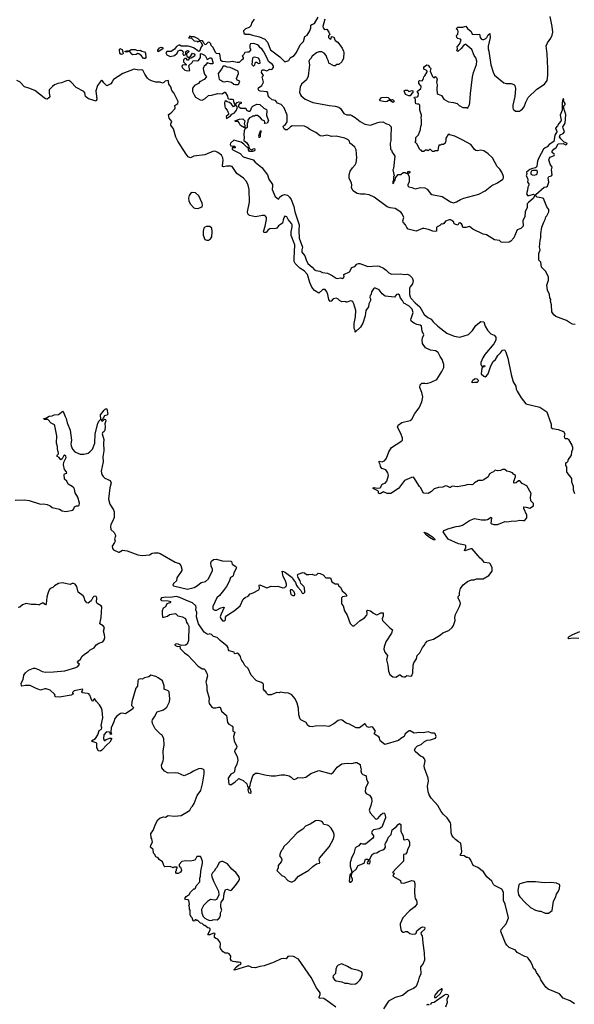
# Model space of a CAD drawing. Extents: x 2239831 to 2395310, y 665973 to 772585.
# Tile 121 of 144: x 2312835 to 2320531, y 735387 to 749050. Entities that reach past the tile are written whole.
import ezdxf

# ---------------------------------------------------------------- set-up
doc = ezdxf.new("R2010")
doc.units = 0

msp = doc.modelspace()

# ---------------------------------------------------------------- linework, layer by layer
at = {"layer": '0CON20XD'}
for points in [[(2316088, 749055), (2316055, 749012), (2316044, 748965), (2316020, 748940), (2315968, 748925), (2315940, 748895), (2315943, 748865), (2315965, 748851), (2316025, 748851), (2316065, 748834), (2316163, 748813), (2316238, 748778), (2316276, 748736), (2316315, 748634), (2316443, 748533), (2316513, 748465), (2316568, 748482), (2316590, 748520), (2316645, 748552), (2316678, 748595), (2316725, 748703), (2316773, 748747), (2316794, 748816), (2316823, 748835), (2316861, 748895), (2316876, 748935), (2316877, 748975), (2316888, 748985), (2316925, 748998), (2316977, 749083)], [(2317069, 749055), (2317043, 748957), (2317045, 748935), (2317065, 748914), (2317095, 748920), (2317127, 748877), (2317138, 748845), (2317120, 748825), (2317120, 748805), (2317145, 748780), (2317157, 748783), (2317163, 748817), (2317195, 748808), (2317211, 748761), (2317249, 748739), (2317310, 748655), (2317330, 748615), (2317332, 748595), (2317327, 748515), (2317304, 748466), (2317265, 748430), (2317234, 748426), (2317212, 748408), (2317195, 748408), (2317123, 748447), (2317120, 748475), (2317101, 748511), (2317090, 748555), (2317062, 748585), (2317028, 748605), (2316985, 748602), (2316955, 748590), (2316894, 748546), (2316877, 748513), (2316855, 748495), (2316847, 748475), (2316856, 748425), (2316854, 748385), (2316836, 748265), (2316815, 748217), (2316746, 748155), (2316726, 748114), (2316718, 748045), (2316726, 748016), (2316741, 747995), (2316795, 747949), (2316905, 747901), (2317135, 747859), (2317215, 747851), (2317265, 747837), (2317288, 747818), (2317335, 747748), (2317375, 747728), (2317425, 747728), (2317442, 747722), (2317490, 747695), (2317560, 747635), (2317625, 747602), (2317705, 747588), (2317805, 747622), (2317825, 747630), (2317872, 747632), (2317923, 747603), (2317957, 747597), (2317990, 747565), (2317983, 747425), (2317987, 747375), (2317977, 747335), (2317980, 747255), (2317997, 747237), (2318000, 747215), (2318029, 747179), (2318041, 747155), (2318023, 746987), (2318014, 746965), (2318030, 746885), (2318024, 746874), (2318022, 746818), (2318014, 746805), (2318015, 746770), (2318028, 746785), (2318032, 746808), (2318047, 746823), (2318050, 746855), (2318085, 746900), (2318125, 746900), (2318155, 746930), (2318185, 746930), (2318195, 746920), (2318220, 746920), (2318220, 746945), (2318245, 746950), (2318250, 746935), (2318238, 746922), (2318220, 746920), (2318220, 746905), (2318240, 746875), (2318240, 746795), (2318220, 746765), (2318220, 746745), (2318235, 746730), (2318275, 746722), (2318325, 746704), (2318399, 746721), (2318455, 746719), (2318490, 746700), (2318535, 746639), (2318553, 746625), (2318696, 746596), (2318814, 746524), (2318855, 746509), (2318895, 746521), (2318953, 746557), (2318998, 746575), (2319205, 746630), (2319295, 746677), (2319385, 746747), (2319466, 746784), (2319538, 746835), (2319548, 746855), (2319547, 746873), (2319529, 746925), (2319499, 746975), (2319463, 747013), (2319395, 747134), (2319335, 747190), (2319278, 747228), (2319235, 747239), (2319185, 747232), (2319165, 747236), (2319147, 747247), (2319115, 747297), (2319095, 747316), (2318975, 747383), (2318872, 747432), (2318805, 747450), (2318795, 747460), (2318782, 747458), (2318770, 747445), (2318768, 747432), (2318750, 747405), (2318750, 747365), (2318743, 747357), (2318740, 747335), (2318715, 747320), (2318685, 747320), (2318675, 747310), (2318652, 747308), (2318640, 747265), (2318638, 747232), (2318595, 747230), (2318585, 747220), (2318565, 747220), (2318535, 747250), (2318522, 747248), (2318505, 747230), (2318495, 747240), (2318465, 747240), (2318445, 747220), (2318422, 747222), (2318405, 747240), (2318395, 747240), (2318382, 747252), (2318350, 747325), (2318320, 747355), (2318330, 747365), (2318330, 747415), (2318368, 747452), (2318398, 747525), (2318400, 747575), (2318410, 747585), (2318412, 747665), (2318408, 747685), (2318410, 747725), (2318388, 747795), (2318388, 747865), (2318375, 747878), (2318354, 747876), (2318334, 747884), (2318327, 747905), (2318328, 747945), (2318308, 747965), (2318313, 747977), (2318352, 747978), (2318365, 747990), (2318370, 748025), (2318350, 748055), (2318400, 748095), (2318407, 748113), (2318407, 748127), (2318372, 748165), (2318372, 748195), (2318385, 748208), (2318418, 748202), (2318432, 748218), (2318443, 748257), (2318458, 748272), (2318488, 748325), (2318488, 748338), (2318475, 748350), (2318443, 748363), (2318442, 748385), (2318451, 748399), (2318485, 748422), (2318505, 748420), (2318521, 748391), (2318542, 748375), (2318530, 748335), (2318563, 748263), (2318575, 748250), (2318595, 748250), (2318605, 748260), (2318618, 748248), (2318628, 748215), (2318620, 748185), (2318628, 748145), (2318622, 748085), (2318628, 748028), (2318640, 748015), (2318686, 747996), (2318720, 747945), (2318785, 747912), (2318853, 747903), (2318905, 747888), (2318935, 747860), (2318983, 747833), (2319035, 747830), (2319045, 747820), (2319058, 747832), (2319062, 747848), (2319070, 747855), (2319082, 747898), (2319090, 748025), (2319120, 748255), (2319133, 748315), (2319175, 748430), (2319180, 748475), (2319165, 748520), (2319143, 748553), (2319107, 748637), (2319026, 748706), (2319015, 748707), (2318995, 748694), (2318961, 748649), (2318915, 748610), (2318902, 748622), (2318910, 748645), (2318906, 748675), (2318940, 748710), (2318960, 748765), (2318951, 748781), (2318915, 748788), (2318902, 748805), (2318898, 748832), (2318915, 748850), (2318919, 748885), (2318914, 748904), (2318892, 748925), (2318915, 748948), (2318985, 748948), (2319025, 748960), (2319048, 748928), (2319098, 748885), (2319115, 748850), (2319185, 748843), (2319215, 748850), (2319223, 748803), (2319245, 748780), (2319257, 748777), (2319276, 748776), (2319305, 748787), (2319318, 748802), (2319335, 748842), (2319358, 748858), (2319364, 748805), (2319337, 748683), (2319337, 748645), (2319344, 748614)], [(2319344, 748614), (2319374, 748425), (2319404, 748324), (2319425, 748282), (2319554, 748174), (2319585, 748163), (2319655, 748164), (2319691, 748151), (2319706, 748136), (2319716, 748095), (2319712, 748035), (2319706, 747985), (2319678, 747865), (2319678, 747828), (2319685, 747810), (2319715, 747780), (2319775, 747780), (2319793, 747797), (2319805, 747800), (2319835, 747840), (2319858, 747905), (2319891, 747969), (2320012, 748085), (2320116, 748154), (2320154, 748205), (2320164, 748275), (2320164, 748375), (2320156, 748576), (2320143, 748685), (2320160, 748730), (2320207, 748793), (2320226, 748834), (2320233, 748875), (2320226, 748955), (2320194, 749095)], [(2320545, 744820), (2320505, 744824), (2320465, 744846), (2320424, 744874), (2320275, 744930), (2320247, 744955), (2320218, 744995), (2320214, 745095), (2320202, 745142), (2320204, 745165), (2320192, 745192), (2320186, 745236), (2320160, 745295), (2320150, 745365), (2320172, 745435), (2320173, 745483), (2320130, 745560), (2320077, 745615), (2320069, 745685), (2320040, 745715), (2320040, 745805), (2320057, 745855), (2320046, 745895), (2320056, 745986), (2320068, 746028), (2320068, 746078), (2320080, 746170), (2320108, 746242), (2320129, 746275), (2320136, 746314), (2320151, 746329), (2320180, 746385), (2320180, 746415), (2320152, 746455), (2320105, 746570), (2320095, 746572), (2320015, 746589), (2319999, 746605), (2319999, 746625), (2320115, 746724), (2320145, 746732), (2320158, 746742), (2320178, 746795), (2320167, 746855), (2320178, 746872), (2320216, 746884), (2320224, 746895), (2320217, 746965), (2320223, 747005), (2320197, 747045), (2320179, 747105), (2320185, 747130), (2320195, 747142), (2320250, 747165), (2320257, 747173), (2320252, 747185), (2320225, 747208), (2320224, 747225), (2320245, 747251), (2320280, 747275), (2320305, 747326), (2320375, 747331), (2320415, 747314), (2320432, 747325), (2320427, 747335), (2320392, 747352), (2320343, 747395), (2320327, 747425), (2320335, 747451), (2320377, 747473), (2320397, 747495), (2320376, 747545), (2320374, 747565), (2320403, 747615), (2320414, 747735), (2320386, 747816), (2320386, 747854), (2320406, 747874), (2320406, 747885), (2320382, 747925), (2320385, 747948), (2320375, 747950), (2320370, 747945), (2320361, 747895), (2320362, 747795), (2320337, 747725), (2320349, 747655), (2320345, 747642), (2320315, 747610), (2320299, 747575), (2320272, 747545), (2320272, 747535), (2320286, 747515), (2320287, 747495), (2320263, 747447), (2320245, 747360), (2320184, 747316), (2320156, 747284), (2320125, 747274), (2320102, 747255), (2320038, 747135), (2320020, 747085), (2320013, 747017), (2320005, 747003), (2319995, 746994), (2319950, 746985), (2319915, 746970), (2319870, 746935), (2319872, 746915), (2319863, 746885), (2319881, 746851), (2319888, 746825), (2319884, 746795), (2319900, 746770), (2319901, 746755), (2319886, 746725), (2319882, 746685), (2319867, 746635), (2319882, 746612), (2319905, 746612), (2319965, 746627), (2319979, 746615), (2319980, 746605), (2319963, 746575), (2319894, 746515), (2319879, 746495), (2319877, 746445), (2319851, 746385), (2319847, 746315), (2319819, 746265), (2319823, 746185), (2319789, 746151), (2319740, 746135), (2319693, 746025), (2319650, 745975), (2319625, 745961), (2319535, 745958), (2319514, 745964), (2319494, 745984), (2319425, 745996), (2319315, 746064), (2319268, 746075), (2319122, 746142), (2319075, 746180), (2319026, 746164), (2318990, 746165), (2318980, 746175), (2318980, 746195), (2318968, 746215), (2318945, 746232), (2318930, 746225), (2318915, 746200), (2318875, 746212), (2318860, 746225), (2318858, 746238), (2318830, 746265), (2318815, 746271), (2318795, 746272), (2318743, 746255), (2318719, 746221), (2318707, 746213), (2318690, 746215), (2318665, 746193), (2318627, 746175), (2318619, 746165), (2318617, 746115), (2318601, 746109), (2318566, 746114), (2318507, 746137), (2318445, 746152), (2318425, 746151), (2318335, 746116), (2318225, 746145), (2318205, 746165), (2318189, 746205), (2318155, 746238), (2318152, 746258), (2318167, 746305), (2318143, 746355), (2318125, 746378), (2318045, 746428), (2317978, 746438), (2317935, 746455), (2317755, 746585), (2317685, 746620), (2317625, 746631), (2317565, 746630), (2317520, 746640), (2317479, 746659), (2317463, 746673), (2317441, 746715), (2317444, 746756), (2317441, 746785), (2317407, 746845), (2317407, 746895), (2317423, 746947), (2317454, 746996), (2317489, 747035), (2317504, 747065), (2317512, 747135), (2317503, 747245), (2317485, 747279), (2317450, 747315), (2317418, 747335), (2317410, 747365), (2317392, 747385), (2317348, 747408), (2317225, 747435), (2317165, 747430), (2317095, 747446), (2317035, 747436), (2317005, 747440), (2316944, 747484), (2316859, 747525), (2316825, 747555), (2316785, 747572), (2316615, 747576), (2316592, 747565), (2316547, 747523), (2316525, 747521), (2316505, 747535), (2316493, 747565), (2316497, 747575), (2316525, 747595), (2316546, 747634), (2316547, 747725), (2316504, 747825), (2316462, 747872), (2316412, 747892), (2316385, 747929), (2316339, 747939), (2316296, 747976), (2316284, 747995), (2316277, 748035), (2316267, 748047), (2316170, 748060), (2316155, 748069), (2316144, 748085), (2316150, 748105), (2316197, 748135), (2316216, 748184), (2316198, 748255), (2316220, 748275), (2316190, 748315), (2316193, 748345), (2316205, 748353), (2316224, 748354), (2316265, 748342), (2316305, 748362), (2316335, 748360), (2316357, 748385), (2316356, 748405), (2316345, 748428), (2316288, 748468), (2316275, 748506), (2316224, 748605), (2316194, 748644), (2316171, 748661), (2316154, 748685), (2316135, 748700), (2316085, 748718), (2316040, 748715), (2316028, 748695), (2316030, 748655), (2316040, 748645), (2316040, 748625), (2316015, 748600), (2315995, 748598), (2315957, 748593), (2315943, 748567), (2315920, 748545), (2315937, 748527), (2315935, 748500), (2315915, 748490), (2315882, 748458), (2315855, 748458), (2315785, 748472), (2315735, 748459), (2315645, 748468), (2315628, 748485), (2315610, 748575), (2315602, 748582), (2315585, 748578), (2315565, 748583), (2315554, 748594), (2315520, 748665), (2315491, 748691), (2315487, 748717), (2315470, 748735), (2315452, 748738), (2315416, 748704), (2315405, 748700), (2315387, 748737), (2315370, 748755), (2315335, 748760), (2315310, 748785), (2315255, 748810), (2315215, 748810), (2315208, 748818), (2315195, 748820), (2315180, 748805), (2315183, 748793), (2315215, 748800), (2315255, 748758), (2315295, 748750), (2315305, 748740), (2315315, 748750), (2315335, 748750), (2315348, 748738), (2315372, 748695), (2315352, 748675), (2315330, 748615), (2315325, 748610), (2315305, 748618), (2315255, 748657), (2315225, 748670), (2315172, 748682), (2315075, 748683), (2315055, 748698), (2315045, 748697), (2315013, 748677), (2314985, 748643), (2314935, 748610), (2314875, 748608), (2314865, 748590), (2314875, 748563), (2314925, 748537), (2314982, 748555), (2315018, 748585), (2315034, 748616), (2315055, 748626), (2315080, 748625), (2315098, 748615), (2315102, 748605), (2315097, 748575), (2315108, 748558), (2315115, 748557), (2315142, 748568), (2315142, 748585), (2315134, 748606), (2315165, 748623), (2315179, 748619), (2315182, 748605), (2315150, 748575), (2315148, 748565), (2315154, 748544), (2315171, 748531), (2315185, 748528), (2315205, 748538), (2315234, 748586), (2315255, 748578), (2315263, 748563), (2315260, 748545), (2315216, 748514), (2315185, 748510), (2315175, 748490), (2315165, 748490), (2315145, 748512), (2315125, 748512), (2315106, 748494), (2315107, 748465), (2315150, 748425), (2315142, 748418), (2315115, 748423), (2315095, 748418), (2315086, 748404), (2315090, 748385), (2315125, 748351), (2315165, 748339), (2315198, 748345), (2315182, 748415), (2315226, 748454), (2315240, 748485), (2315305, 748478), (2315318, 748482), (2315346, 748524), (2315343, 748577), (2315355, 748580), (2315400, 748560), (2315413, 748545), (2315435, 748498), (2315478, 748522), (2315495, 748520), (2315520, 748445), (2315512, 748438), (2315485, 748436), (2315435, 748450), (2315415, 748420), (2315394, 748406), (2315388, 748395), (2315382, 748375), (2315387, 748345)], [(2314245, 748568), (2314225, 748580), (2314220, 748635), (2314225, 748648), (2314257, 748637), (2314272, 748585), (2314265, 748570), (2314245, 748568)], [(2314555, 748510), (2314525, 748550), (2314490, 748575), (2314475, 748580), (2314453, 748567), (2314404, 748564), (2314390, 748570), (2314365, 748610), (2314315, 748600), (2314300, 748605), (2314300, 748615), (2314315, 748620), (2314352, 748618), (2314384, 748636), (2314435, 748637), (2314464, 748624), (2314505, 748626), (2314531, 748611), (2314566, 748606), (2314579, 748585), (2314584, 748526), (2314575, 748513), (2314555, 748510)], [(2314755, 748602), (2314751, 748625), (2314775, 748659), (2314800, 748670), (2314822, 748665), (2314828, 748655), (2314822, 748645), (2314755, 748602)], [(2316085, 748410), (2316098, 748425), (2316105, 748460), (2316125, 748460), (2316140, 748445), (2316155, 748440), (2316170, 748445), (2316166, 748486), (2316150, 748515), (2316095, 748532), (2316075, 748527), (2316067, 748515), (2316058, 748428), (2316075, 748410), (2316085, 748410)], [(2318925, 741777), (2318782, 741842), (2318712, 741945), (2318725, 741962), (2318776, 741986), (2318894, 742016), (2318935, 742020), (2318978, 742035), (2319075, 742100), (2319145, 742126), (2319245, 742109), (2319305, 742108), (2319325, 742114), (2319376, 742146), (2319383, 742135), (2319374, 742065), (2319385, 742052), (2319415, 742043), (2319465, 742047), (2319525, 742067), (2319565, 742088), (2319595, 742080), (2319655, 742093), (2319735, 742096), (2319776, 742106), (2319815, 742099), (2319835, 742101), (2319850, 742110), (2319871, 742139), (2319874, 742175), (2319830, 742265), (2319832, 742288), (2319865, 742286), (2319915, 742272), (2319966, 742305), (2319967, 742335), (2319930, 742375), (2319923, 742425), (2319933, 742475), (2319873, 742583), (2319810, 742615), (2319775, 742652), (2319755, 742652), (2319725, 742624), (2319695, 742618), (2319690, 742625), (2319692, 742645), (2319717, 742705), (2319715, 742726), (2319687, 742745), (2319675, 742762), (2319637, 742777), (2319593, 742783), (2319565, 742810), (2319535, 742810), (2319505, 742792), (2319465, 742790), (2319433, 742797), (2319410, 742775), (2319385, 742767), (2319354, 742746), (2319335, 742708), (2319275, 742663), (2319254, 742656), (2319204, 742656), (2319148, 742625), (2319125, 742600), (2319110, 742595), (2319055, 742600), (2319013, 742587), (2318905, 742569), (2318842, 742578), (2318827, 742573), (2318815, 742558), (2318805, 742557), (2318765, 742577), (2318745, 742580), (2318705, 742563), (2318645, 742558), (2318588, 742542), (2318550, 742505), (2318503, 742473), (2318445, 742478), (2318432, 742485), (2318400, 742555), (2318385, 742570), (2318306, 742696), (2318295, 742700), (2318270, 742695), (2318175, 742656), (2318093, 742545), (2317985, 742476), (2317935, 742476), (2317885, 742497), (2317835, 742472), (2317825, 742473), (2317815, 742480), (2317812, 742505), (2317805, 742512), (2317739, 742545), (2317740, 742555), (2317755, 742559), (2317795, 742550), (2317835, 742556), (2317845, 742563), (2317862, 742598), (2317875, 742610), (2317905, 742617), (2317930, 742645), (2317953, 742725), (2317945, 742762), (2317915, 742803), (2317861, 742821), (2317842, 742852), (2317839, 742879), (2317820, 742915), (2317825, 742922), (2317865, 742914), (2317901, 742935), (2317927, 742965), (2317958, 743052), (2317996, 743115), (2318125, 743196), (2318145, 743215), (2318149, 743245), (2318126, 743306), (2318080, 743395), (2318086, 743424), (2318140, 743460), (2318255, 743488), (2318275, 743508), (2318319, 743585), (2318377, 743663), (2318415, 743748), (2318427, 743817), (2318416, 743875), (2318388, 743948), (2318390, 743985), (2318414, 744006), (2318455, 744008), (2318485, 744001), (2318545, 744018), (2318625, 744058), (2318695, 744168), (2318720, 744225), (2318721, 744265), (2318698, 744335), (2318668, 744375), (2318640, 744430), (2318605, 744455), (2318535, 744464), (2318465, 744496), (2318423, 744555), (2318418, 744608), (2318424, 744635), (2318444, 744675), (2318420, 744730), (2318409, 744795), (2318390, 744810), (2318345, 744820), (2318307, 744837), (2318273, 744863), (2318264, 744885), (2318266, 744905), (2318295, 744985), (2318282, 745032), (2318235, 745078), (2318165, 745115), (2318145, 745155), (2318121, 745185), (2318105, 745228), (2318085, 745243), (2318065, 745238), (2318035, 745201), (2317905, 745212), (2317867, 745245), (2317825, 745299), (2317773, 745323), (2317755, 745323), (2317745, 745317), (2317718, 745275), (2317710, 745235), (2317699, 745221), (2317696, 745195), (2317704, 745175), (2317702, 745155), (2317682, 745105), (2317677, 745065), (2317640, 745015), (2317629, 744941), (2317595, 744840), (2317565, 744784), (2317492, 744712), (2317490, 744735), (2317477, 744767), (2317478, 744835), (2317496, 744925), (2317500, 745015), (2317474, 745105), (2317458, 745135), (2317445, 745146), (2317425, 745150), (2317375, 745130), (2317365, 745130), (2317355, 745140), (2317305, 745134), (2317273, 745153), (2317250, 745175), (2317225, 745184), (2317185, 745177), (2317155, 745142), (2317145, 745139), (2317125, 745166), (2317112, 745235), (2317098, 745275), (2317075, 745304), (2317043, 745307), (2316985, 745256), (2316925, 745292), (2316890, 745340), (2316860, 745405), (2316828, 745515), (2316783, 745563), (2316724, 745604), (2316657, 745665), (2316645, 745695), (2316646, 745736), (2316652, 745925), (2316602, 746055), (2316603, 746105), (2316617, 746175), (2316615, 746205), (2316605, 746224), (2316560, 746275), (2316540, 746315), (2316515, 746323), (2316498, 746292), (2316482, 746228), (2316425, 746188), (2316405, 746159), (2316388, 746152), (2316305, 746148), (2316285, 746136), (2316255, 746099), (2316227, 746097), (2316219, 746105), (2316221, 746125), (2316243, 746185), (2316258, 746275), (2316258, 746305), (2316247, 746325), (2316235, 746331), (2316205, 746332), (2316105, 746316), (2316025, 746334), (2315999, 746355), (2315996, 746386), (2316024, 746516), (2316017, 746693), (2316004, 746755), (2315983, 746803), (2315942, 746852), (2315848, 746915), (2315785, 747011), (2315767, 747017), (2315705, 747019), (2315665, 747008), (2315650, 747015), (2315647, 747027), (2315659, 747095), (2315655, 747135), (2315635, 747171), (2315585, 747207), (2315555, 747221), (2315525, 747224), (2315405, 747175), (2315253, 747155), (2315205, 747134), (2315175, 747146), (2315143, 747185), (2315030, 747365), (2315002, 747422), (2314967, 747537), (2314955, 747556), (2314932, 747585), (2314931, 747605), (2314946, 747635), (2314911, 747685), (2314902, 747735), (2314935, 747757), (2314988, 747812), (2314994, 747826), (2314990, 747860), (2315030, 747885), (2315033, 747915), (2314976, 748035), (2314945, 748069), (2314930, 748120), (2314904, 748155), (2314902, 748195), (2314895, 748204), (2314855, 748199), (2314833, 748177), (2314815, 748171), (2314785, 748181), (2314725, 748184), (2314665, 748200), (2314629, 748219), (2314610, 748240), (2314573, 748293), (2314545, 748350), (2314525, 748355), (2314485, 748349), (2314425, 748364), (2314265, 748302), (2314135, 748220), (2314116, 748186), (2314098, 748162), (2314045, 748132), (2314004, 748174), (2313985, 748203), (2313975, 748207), (2313955, 748194), (2313916, 748135), (2313890, 748065), (2313904, 747945), (2313895, 747921), (2313792, 747952), (2313770, 747965), (2313750, 747985), (2313738, 748035), (2313725, 748054), (2313617, 748107), (2313545, 748189), (2313515, 748204), (2313485, 748201), (2313415, 748174), (2313365, 748165), (2313317, 748145), (2313289, 748125), (2313244, 748075), (2313242, 748032), (2313254, 747985), (2313241, 747965), (2313215, 747949), (2313195, 747952), (2313174, 747964), (2313045, 748066), (2312962, 748098), (2312900, 748120), (2312835, 748188), (2312795, 748208)], [(2315387, 748345), (2315400, 748295), (2315427, 748255), (2315395, 748218), (2315375, 748212), (2315345, 748190), (2315335, 748190), (2315318, 748165), (2315262, 748138), (2315235, 748098), (2315231, 748075), (2315234, 748055), (2315255, 748005), (2315275, 747977), (2315339, 747939), (2315365, 747934), (2315408, 747955), (2315455, 747999), (2315495, 748001), (2315585, 748026), (2315645, 748019), (2315675, 748043), (2315685, 748043), (2315719, 747989), (2315723, 747963), (2315732, 747952), (2315755, 747946), (2315785, 747949), (2315795, 747944), (2315806, 747896), (2315822, 747875), (2315820, 747855), (2315802, 747842), (2315776, 747876), (2315745, 747900), (2315715, 747908), (2315695, 747922), (2315683, 747915), (2315678, 747895), (2315680, 747845), (2315686, 747826), (2315716, 747796), (2315721, 747771), (2315732, 747755), (2315732, 747735), (2315700, 747705), (2315705, 747680), (2315760, 747715), (2315780, 747740), (2315815, 747759), (2315845, 747793), (2315857, 747837), (2315828, 747875), (2315855, 747902), (2315875, 747910), (2315907, 747905), (2315908, 747885), (2315885, 747883), (2315869, 747865), (2315870, 747845), (2315879, 747835), (2315905, 747824), (2315972, 747822), (2315983, 747793), (2316009, 747779), (2316025, 747780), (2316039, 747791), (2316057, 747835), (2316071, 747849), (2316125, 747879), (2316165, 747872), (2316225, 747824), (2316261, 747805), (2316266, 747785), (2316261, 747725), (2316286, 747645), (2316268, 747615), (2316238, 747608), (2316233, 747613), (2316238, 747625), (2316232, 747645), (2316205, 747658), (2316178, 747688), (2316135, 747720), (2316105, 747720), (2316095, 747710), (2316065, 747710), (2316058, 747702), (2316022, 747688), (2316000, 747655), (2316000, 747625), (2315990, 747615), (2315990, 747555), (2315975, 747540), (2315962, 747538), (2315951, 747509), (2315947, 747455), (2315952, 747415), (2315943, 747375), (2315980, 747345), (2316010, 747305), (2316020, 747265), (2316032, 747252), (2316045, 747250), (2316055, 747240), (2316075, 747258), (2316092, 747262), (2316100, 747245), (2316095, 747230), (2316065, 747220), (2316023, 747223), (2316010, 747245), (2316008, 747268), (2315985, 747282), (2315947, 747325), (2315910, 747350), (2315872, 747358), (2315805, 747376), (2315762, 747338), (2315756, 747316), (2315765, 747301), (2315787, 747293), (2315815, 747297), (2315826, 747285), (2315825, 747272), (2315785, 747270), (2315782, 747255), (2315791, 747245), (2315893, 747193), (2315935, 747149), (2316075, 747106), (2316102, 747075), (2316197, 746997), (2316276, 746895), (2316292, 746835), (2316341, 746761), (2316344, 746745), (2316338, 746695), (2316381, 746595), (2316425, 746559), (2316433, 746565), (2316445, 746593), (2316484, 746615), (2316515, 746622), (2316550, 746615), (2316579, 746589), (2316604, 746555), (2316640, 746460), (2316655, 746386), (2316715, 746205), (2316708, 746125), (2316714, 746016), (2316759, 745895), (2316748, 745855), (2316752, 745825), (2316793, 745775), (2316808, 745718), (2316835, 745667), (2316895, 745615), (2316925, 745581), (2316945, 745571), (2317002, 745562), (2317035, 745542), (2317105, 745531), (2317169, 745499), (2317225, 745462), (2317245, 745459), (2317285, 745469), (2317315, 745460), (2317326, 745465), (2317336, 745484), (2317335, 745515), (2317410, 745549), (2317445, 745613), (2317485, 745624), (2317514, 745656), (2317535, 745668), (2317555, 745669), (2317665, 745625), (2317795, 745634), (2317825, 745628), (2317882, 745602), (2317922, 745572), (2317956, 745535), (2317995, 745518), (2318115, 745523), (2318175, 745516), (2318215, 745518), (2318246, 745506), (2318279, 745469), (2318296, 745425), (2318287, 745383), (2318254, 745345), (2318245, 745325), (2318246, 745235), (2318255, 745202), (2318265, 745184), (2318325, 745121), (2318387, 745065), (2318447, 744957), (2318497, 744917), (2318544, 744894), (2318574, 744855), (2318639, 744799), (2318760, 744700), (2318865, 744657), (2318945, 744646), (2319065, 744682), (2319118, 744735), (2319165, 744805), (2319215, 744850), (2319235, 744861), (2319278, 744855), (2319295, 744795), (2319325, 744740), (2319375, 744692), (2319421, 744671), (2319440, 744645), (2319444, 744624), (2319441, 744605), (2319415, 744551), (2319290, 744405), (2319262, 744358), (2319236, 744295), (2319234, 744265), (2319245, 744248), (2319255, 744240), (2319275, 744252), (2319289, 744245), (2319285, 744233), (2319255, 744230), (2319246, 744214), (2319239, 744135), (2319275, 744103), (2319294, 744096), (2319315, 744109), (2319336, 744135), (2319366, 744235), (2319400, 744300), (2319437, 744335), (2319469, 744391), (2319505, 744425), (2319535, 744464), (2319555, 744469), (2319565, 744463), (2319583, 744435), (2319608, 744355), (2319653, 744125), (2319681, 744025), (2319718, 743965), (2319724, 743925), (2319738, 743895), (2319793, 743803), (2319858, 743718), (2320055, 743675), (2320149, 743609), (2320165, 743565), (2320208, 743435), (2320212, 743392), (2320230, 743375), (2320305, 743364), (2320380, 743335), (2320398, 743305), (2320391, 743265), (2320396, 743246), (2320405, 743240), (2320435, 743237), (2320450, 743225), (2320496, 743145), (2320506, 743116), (2320506, 743086), (2320494, 743055), (2320489, 743005), (2320448, 742945), (2320437, 742913), (2320425, 742900), (2320415, 742900), (2320410, 742885), (2320410, 742865), (2320423, 742843), (2320421, 742781), (2320428, 742765), (2320493, 742685), (2320494, 742635), (2320517, 742575), (2320514, 742524), (2320534, 742475)], [(2315825, 748149), (2315865, 748152), (2315875, 748160), (2315890, 748195), (2315855, 748210), (2315842, 748235), (2315869, 748305), (2315866, 748336), (2315755, 748387), (2315715, 748393), (2315685, 748406), (2315657, 748403), (2315637, 748363), (2315587, 748305), (2315602, 748222), (2315625, 748213), (2315655, 748190), (2315675, 748189), (2315715, 748199), (2315772, 748182), (2315805, 748154), (2315825, 748149)], [(2318255, 747992), (2318235, 747992), (2318191, 748011), (2318170, 748065), (2318185, 748072), (2318215, 748070), (2318235, 748052), (2318275, 748068), (2318290, 748065), (2318290, 748035), (2318271, 748019), (2318255, 747992)], [(2318015, 747902), (2317994, 747914), (2317985, 747930), (2317955, 747930), (2317934, 747916), (2317905, 747912), (2317835, 747923), (2317830, 747935), (2317855, 747968), (2317925, 747976), (2317948, 747968), (2317965, 747950), (2317985, 747940), (2318005, 747942), (2318020, 747935), (2318030, 747915), (2318015, 747902)], [(2315955, 747550), (2315901, 747581), (2315881, 747621), (2315865, 747638), (2315828, 747638), (2315822, 747645), (2315885, 747671), (2315930, 747675), (2315960, 747645), (2315950, 747605), (2315960, 747585), (2315960, 747555), (2315955, 747550)], [(2316165, 747419), (2316175, 747430), (2316176, 747474), (2316185, 747490), (2316185, 747508), (2316173, 747505), (2316149, 747435), (2316152, 747422), (2316165, 747419)], [(2319975, 746894), (2320005, 746902), (2320015, 746911), (2320020, 746935), (2320014, 746955), (2320005, 746959), (2319954, 746956), (2319934, 746946), (2319926, 746925), (2319930, 746905), (2319946, 746896), (2319975, 746894)], [(2315305, 746432), (2315367, 746453), (2315372, 746475), (2315368, 746505), (2315322, 746605), (2315275, 746648), (2315228, 746652), (2315204, 746636), (2315185, 746610), (2315177, 746575), (2315182, 746535), (2315202, 746495), (2315251, 746441), (2315267, 746433), (2315305, 746432)], [(2315431, 745991), (2315455, 745992), (2315483, 746007), (2315502, 746035), (2315508, 746105), (2315500, 746155), (2315475, 746180), (2315425, 746180), (2315405, 746170), (2315392, 746155), (2315383, 746115), (2315382, 746062), (2315405, 746002), (2315431, 745991)], [(2319115, 744010), (2319113, 744023), (2319125, 744048), (2319155, 744072), (2319178, 744065), (2319196, 744046), (2319193, 744025), (2319185, 744014), (2319145, 744017), (2319115, 744010)], [(2312771, 742381), (2312895, 742388), (2312968, 742378), (2313125, 742328), (2313165, 742330), (2313215, 742321), (2313258, 742305), (2313285, 742282), (2313388, 742258), (2313425, 742236), (2313474, 742224), (2313574, 742246), (2313588, 742262), (2313595, 742288), (2313625, 742302), (2313650, 742305), (2313662, 742315), (2313663, 742343), (2313643, 742425), (2313606, 742486), (2313596, 742535), (2313585, 742555), (2313565, 742574), (2313509, 742605), (2313487, 742645), (2313456, 742675), (2313450, 742740), (2313455, 742747), (2313490, 742755), (2313484, 742775), (2313457, 742807), (2313441, 742875), (2313449, 742911), (2313480, 742975), (2313476, 742995), (2313455, 743007), (2313446, 743004), (2313423, 742955), (2313405, 742943), (2313383, 742973), (2313352, 742995), (2313354, 743005), (2313373, 743025), (2313374, 743036), (2313359, 743095), (2313361, 743125), (2313346, 743175), (2313349, 743275), (2313324, 743415), (2313316, 743426), (2313271, 743451), (2313225, 743500), (2313175, 743504), (2313168, 743515), (2313205, 743523), (2313245, 743546), (2313285, 743552), (2313315, 743566), (2313375, 743571), (2313435, 743618), (2313440, 743615), (2313464, 743545), (2313482, 743515), (2313494, 743455), (2313536, 743355), (2313556, 743215), (2313546, 743165), (2313550, 743135), (2313569, 743089), (2313601, 743051), (2313675, 743020), (2313725, 743020), (2313785, 743036), (2313809, 743051), (2313845, 743090), (2313876, 743175), (2313881, 743305), (2313920, 743445), (2313935, 743477), (2313960, 743505), (2313956, 743565), (2314005, 743633), (2314025, 743650), (2314045, 743650), (2314058, 743575), (2314045, 743562), (2314010, 743555), (2313987, 743513), (2313970, 743495), (2313972, 743485), (2313985, 743478), (2314005, 743502), (2314013, 743507), (2314025, 743502), (2314032, 743485), (2314023, 743455), (2314018, 743442), (2314022, 743405), (2314018, 743355), (2314006, 743335), (2313983, 743315), (2313981, 743305), (2314003, 743225), (2313996, 743175), (2314002, 743068), (2313989, 742985), (2313994, 742915), (2313965, 742785), (2313977, 742737), (2313991, 742711), (2314015, 742690), (2314090, 742655), (2314104, 742625), (2314085, 742555), (2314066, 742395), (2314084, 742325), (2314135, 742247), (2314145, 742220), (2314144, 742144), (2314122, 742085), (2314098, 742045), (2314093, 742015), (2314100, 741975), (2314144, 741934), (2314162, 741905), (2314163, 741885), (2314149, 741845), (2314158, 741815), (2314151, 741795), (2314120, 741745), (2314122, 741712), (2314135, 741692), (2314205, 741659), (2314215, 741659), (2314262, 741688), (2314325, 741681), (2314475, 741622), (2314535, 741614), (2314635, 741622), (2314675, 741648), (2314705, 741652), (2314755, 741653), (2314785, 741644), (2314992, 741522), (2315048, 741505), (2315073, 741475), (2315087, 741427), (2315083, 741405), (2315015, 741307), (2315010, 741265), (2314967, 741225), (2314962, 741205), (2314968, 741195), (2315165, 741149), (2315255, 741170), (2315301, 741199), (2315352, 741238), (2315414, 741256), (2315457, 741293), (2315511, 741405), (2315511, 741425), (2315491, 741465), (2315487, 741515), (2315497, 741535), (2315525, 741560), (2315565, 741563), (2315645, 741540), (2315765, 741538), (2315772, 741532), (2315784, 741494), (2315833, 741463), (2315842, 741445), (2315840, 741435), (2315806, 741375), (2315795, 741332), (2315788, 741322), (2315761, 741309), (2315741, 741255), (2315706, 741185), (2315665, 741129), (2315609, 741061), (2315571, 741029), (2315513, 740905), (2315514, 740875), (2315524, 740864), (2315545, 740855), (2315565, 740858), (2315625, 740890), (2315665, 740900), (2315672, 740895), (2315625, 740792), (2315616, 740765), (2315625, 740742), (2315648, 740708), (2315675, 740706), (2315689, 740721), (2315691, 740759), (2315704, 740776), (2315750, 740810), (2315812, 740845), (2315894, 740916), (2315935, 741010), (2315965, 741031), (2316005, 741049), (2316032, 741085), (2316075, 741096), (2316154, 741136), (2316161, 741155), (2316158, 741202), (2316165, 741209), (2316265, 741168), (2316325, 741190), (2316385, 741183), (2316415, 741187), (2316485, 741167), (2316515, 741170), (2316538, 741192), (2316539, 741215), (2316522, 741265), (2316491, 741325), (2316475, 741398), (2316495, 741394), (2316525, 741377), (2316618, 741308), (2316634, 741275), (2316661, 741241), (2316675, 741197), (2316694, 741174), (2316738, 741128), (2316755, 741090), (2316775, 741087), (2316792, 741105), (2316788, 741165), (2316778, 741185), (2316738, 741225), (2316728, 741265), (2316698, 741308), (2316692, 741345), (2316700, 741355), (2316765, 741377), (2316785, 741373), (2316815, 741353), (2316845, 741350), (2316894, 741356), (2316926, 741344), (2316955, 741348), (2316975, 741370), (2317005, 741364), (2317047, 741347), (2317085, 741304), (2317150, 741305), (2317167, 741247), (2317215, 741222), (2317245, 741220), (2317260, 741205), (2317260, 741195), (2317286, 741176), (2317312, 741125), (2317362, 741085), (2317373, 741057), (2317370, 741050), (2317315, 741040), (2317299, 741025), (2317302, 740945), (2317324, 740915), (2317342, 740845), (2317377, 740785), (2317423, 740673), (2317455, 740640), (2317475, 740640), (2317558, 740715), (2317619, 740751), (2317650, 740785), (2317658, 740805), (2317654, 740846), (2317666, 740856), (2317705, 740846), (2317744, 740814), (2317785, 740792), (2317805, 740794), (2317845, 740818), (2317878, 740818), (2317878, 740775), (2317864, 740735), (2317869, 740715), (2317969, 740609), (2318010, 740585), (2317994, 740535), (2317914, 740415), (2317892, 740348), (2317890, 740315), (2317900, 740275), (2317940, 740225), (2317924, 740165), (2317942, 740095), (2317951, 740011), (2317970, 739965), (2318012, 739932), (2318055, 739928), (2318105, 739958), (2318115, 739958), (2318142, 739935), (2318165, 739929), (2318185, 739933), (2318205, 739948), (2318265, 739940), (2318275, 739950), (2318292, 739985), (2318296, 740094), (2318303, 740125), (2318341, 740179), (2318350, 740225), (2318386, 740264), (2318425, 740340), (2318448, 740365), (2318465, 740400), (2318490, 740425), (2318513, 740437), (2318575, 740452), (2318675, 740512), (2318705, 740542), (2318790, 740575), (2318837, 740615), (2318855, 740642), (2318878, 740715), (2318873, 740755), (2318884, 740795), (2318937, 740905), (2318951, 740949), (2318949, 740965), (2318920, 741025), (2318920, 741045), (2318936, 741064), (2318937, 741103), (2318950, 741155), (2318991, 741209), (2319050, 741255), (2319104, 741276), (2319142, 741278), (2319175, 741292), (2319265, 741292), (2319345, 741338), (2319390, 741395), (2319390, 741445), (2319370, 741495), (2319355, 741506), (2319285, 741518), (2319254, 741554), (2319226, 741576), (2319112, 741705), (2319095, 741708), (2319011, 741681), (2319008, 741685), (2319024, 741725), (2319025, 741748), (2319015, 741756), (2318925, 741777)], [(2318595, 741830), (2318575, 741834), (2318520, 741865), (2318480, 741895), (2318442, 741938), (2318485, 741926), (2318565, 741872), (2318600, 741835), (2318595, 741830)], [(2312881, 739895), (2312894, 739956), (2312914, 739986), (2312955, 740023), (2313025, 740049), (2313045, 740049), (2313095, 740032), (2313145, 740006), (2313198, 739998), (2313305, 739999), (2313462, 740015), (2313615, 740062), (2313640, 740075), (2313663, 740105), (2313662, 740112), (2313645, 740122), (2313638, 740135), (2313650, 740155), (2313677, 740175), (2313702, 740218), (2313734, 740246), (2313785, 740276), (2313813, 740307), (2313867, 740333), (2313898, 740375), (2313935, 740397), (2313988, 740415), (2314007, 740445), (2314017, 740475), (2314013, 740515), (2314000, 740565), (2314010, 740615), (2313995, 740640), (2313946, 740666), (2313965, 740755), (2313970, 740830), (2313974, 740904), (2313965, 740916), (2313908, 740948), (2313903, 740965), (2313905, 741025), (2313896, 741045), (2313885, 741050), (2313863, 741045), (2313849, 741031), (2313826, 740984), (2313786, 740954), (2313765, 740958), (2313738, 740995), (2313728, 741035), (2313717, 741055), (2313645, 741105), (2313626, 741185), (2313604, 741215), (2313583, 741227), (2313565, 741226), (2313535, 741211), (2313426, 741234), (2313375, 741228), (2313316, 741194), (2313295, 741170), (2313260, 741155), (2313244, 741136), (2313224, 741086), (2313211, 741035), (2313203, 740945), (2313195, 740932), (2313155, 740960), (2313120, 740940), (2313115, 740930), (2313095, 740928), (2313065, 740937), (2312995, 740934), (2312925, 740948), (2312875, 740929), (2312835, 740897), (2312815, 740892)], [(2316645, 741058), (2316652, 741065), (2316654, 741085), (2316645, 741109), (2316615, 741136), (2316592, 741138), (2316588, 741125), (2316598, 741075), (2316625, 741058), (2316645, 741058)], [(2320535, 735393), (2320476, 735436), (2320375, 735474), (2320325, 735534), (2320170, 735595), (2320138, 735625), (2320102, 735672), (2320068, 735725), (2320052, 735765), (2320006, 735826), (2319991, 735861), (2319963, 735885), (2319953, 735925), (2319930, 735975), (2319893, 736025), (2319875, 736041), (2319845, 736050), (2319740, 736105), (2319715, 736138), (2319626, 736176), (2319595, 736207), (2319576, 736235), (2319511, 736395), (2319518, 736425), (2319585, 736505), (2319620, 736585), (2319570, 736775), (2319550, 736825), (2319549, 736945), (2319524, 736984), (2319424, 737035), (2319409, 737049), (2319401, 737069), (2319386, 737095), (2319316, 737155), (2319269, 737225), (2319193, 737283), (2319129, 737315), (2319095, 737385), (2319075, 737413), (2319055, 737424), (2319034, 737424), (2319005, 737447), (2318952, 737452), (2318950, 737465), (2318967, 737483), (2318971, 737505), (2318956, 737625), (2318923, 737643), (2318883, 737675), (2318850, 737705), (2318832, 737732), (2318821, 737765), (2318819, 737885), (2318812, 737905), (2318766, 737976), (2318713, 738025), (2318685, 738060), (2318636, 738145), (2318546, 738246), (2318515, 738295), (2318503, 738335), (2318494, 738416), (2318506, 738485), (2318504, 738525), (2318454, 738665), (2318450, 738695), (2318462, 738765), (2318454, 738794), (2318434, 738814), (2318395, 738829), (2318322, 738895), (2318313, 738915), (2318328, 738945), (2318355, 738972), (2318406, 738994), (2318452, 739035), (2318488, 739052), (2318535, 739057), (2318605, 739081), (2318616, 739105), (2318599, 739139), (2318585, 739148), (2318555, 739147), (2318505, 739170), (2318435, 739153), (2318385, 739157), (2318307, 739147), (2318255, 739180), (2318238, 739182), (2318185, 739140), (2318172, 739105), (2318123, 739077), (2318091, 739049), (2317902, 738992), (2317835, 739041), (2317828, 739085), (2317819, 739099), (2317759, 739135), (2317756, 739145), (2317771, 739175), (2317735, 739232), (2317713, 739237), (2317685, 739229), (2317657, 739237), (2317642, 739252), (2317635, 739272), (2317625, 739277), (2317550, 739225), (2317505, 739222), (2317412, 739275), (2317365, 739289), (2317309, 739329), (2317285, 739335), (2317254, 739326), (2317195, 739279), (2317125, 739241), (2317055, 739249), (2316934, 739246), (2316895, 739236), (2316855, 739242), (2316835, 739257), (2316809, 739299), (2316735, 739333), (2316726, 739345), (2316707, 739405), (2316704, 739495), (2316686, 739565), (2316656, 739625), (2316610, 739680), (2316555, 739707), (2316526, 739704), (2316455, 739716), (2316435, 739711), (2316405, 739714), (2316325, 739682), (2316285, 739680), (2316260, 739705), (2316255, 739720), (2316245, 739730), (2316235, 739730), (2316218, 739758), (2316220, 739825), (2316214, 739835), (2316192, 739852), (2316135, 739870), (2316115, 739882), (2316045, 739955), (2316004, 740045), (2315960, 740090), (2315936, 740136), (2315916, 740156), (2315906, 740175), (2315901, 740215), (2315875, 740247), (2315855, 740258), (2315825, 740248), (2315814, 740254), (2315810, 740275), (2315744, 740294), (2315732, 740305), (2315728, 740335), (2315715, 740358), (2315615, 740434), (2315575, 740478), (2315525, 740490), (2315497, 740517), (2315475, 740527), (2315451, 740519), (2315435, 740521), (2315395, 740552), (2315315, 740665), (2315288, 740765), (2315292, 740825), (2315279, 740859), (2315282, 740895), (2315277, 740917), (2315235, 740958), (2315150, 740990), (2315055, 741032), (2315005, 741044), (2314925, 741031), (2314865, 741037), (2314835, 741034), (2314804, 741025), (2314789, 741005), (2314805, 740992), (2314896, 740986), (2314932, 740975), (2314920, 740960), (2314875, 740946), (2314859, 740901), (2314827, 740883), (2314812, 740845), (2314810, 740805), (2314815, 740765), (2314823, 740755), (2314885, 740771), (2314915, 740796), (2314995, 740810), (2315028, 740778), (2315095, 740763), (2315126, 740746), (2315140, 740725), (2315149, 740685), (2315170, 740660), (2315181, 740635), (2315176, 740435), (2315157, 740383), (2315135, 740371), (2315075, 740367), (2315033, 740385), (2315012, 740388), (2314998, 740385), (2314988, 740375), (2314990, 740370), (2315025, 740354), (2315058, 740358), (2315064, 740325), (2315071, 740315), (2315123, 740263), (2315170, 740230), (2315305, 740085), (2315365, 740044), (2315395, 740042), (2315404, 740034), (2315431, 739981), (2315440, 739945), (2315419, 739855), (2315431, 739805), (2315433, 739745), (2315466, 739635), (2315459, 739595), (2315465, 739562), (2315500, 739510), (2315520, 739500), (2315555, 739500), (2315595, 739512), (2315615, 739508), (2315636, 739456), (2315705, 739395), (2315718, 739295), (2315735, 739275), (2315788, 739245), (2315793, 739233), (2315792, 739175), (2315820, 739165), (2315804, 739104), (2315812, 739045), (2315848, 738962), (2315845, 738945), (2315820, 738915), (2315814, 738895), (2315853, 738825), (2315860, 738775), (2315846, 738714), (2315820, 738665), (2315816, 738614), (2315802, 738598), (2315765, 738581), (2315728, 738525), (2315735, 738440), (2315765, 738432), (2315827, 738475), (2315865, 738512), (2315875, 738518), (2315895, 738510), (2315935, 738492), (2315988, 738445), (2315998, 738408), (2316010, 738395), (2315999, 738365), (2316008, 738328), (2316035, 738318), (2316048, 738325), (2316047, 738335), (2316032, 738375), (2316020, 738385), (2316020, 738395), (2316035, 738420), (2316037, 738455), (2316072, 738555), (2316085, 738577), (2316105, 738594), (2316145, 738594), (2316235, 738569), (2316326, 738556), (2316386, 738556), (2316465, 738571), (2316515, 738571), (2316575, 738555), (2316600, 738540), (2316625, 738514), (2316645, 738508), (2316665, 738514), (2316695, 738534), (2316755, 738528), (2316805, 738538), (2316875, 738589), (2316985, 738630), (2317155, 738584), (2317185, 738602), (2317241, 738679), (2317305, 738722), (2317377, 738733), (2317445, 738728), (2317495, 738744), (2317515, 738744), (2317561, 738715), (2317563, 738675), (2317574, 738654), (2317569, 738625), (2317576, 738596), (2317596, 738576), (2317635, 738563), (2317643, 738555), (2317648, 738505), (2317670, 738465), (2317633, 738385), (2317630, 738335), (2317644, 738314), (2317687, 738287), (2317718, 738245), (2317721, 738205), (2317707, 738145), (2317683, 738083), (2317697, 738045), (2317772, 737962), (2317785, 737957), (2317805, 737964), (2317850, 738020), (2317875, 738039), (2317892, 738042), (2317907, 738017), (2317911, 737975), (2317861, 737845), (2317825, 737822), (2317745, 737810), (2317725, 737788), (2317717, 737765), (2317720, 737755), (2317746, 737725), (2317744, 737705), (2317735, 737694), (2317635, 737611), (2317597, 737607), (2317565, 737618), (2317542, 737585), (2317505, 737568), (2317491, 737555), (2317472, 737478), (2317445, 737428), (2317419, 737355), (2317422, 737305), (2317444, 737226), (2317442, 737218), (2317414, 737185), (2317408, 737095), (2317415, 737082), (2317425, 737082), (2317446, 737094), (2317453, 737105), (2317453, 737125), (2317440, 737155), (2317439, 737175), (2317448, 737212), (2317458, 737222), (2317505, 737260), (2317530, 737315), (2317613, 737347), (2317635, 737400), (2317662, 737402), (2317670, 737395), (2317672, 737375), (2317658, 737355), (2317660, 737340), (2317685, 737334), (2317695, 737340), (2317700, 737365), (2317693, 737407), (2317727, 737465), (2317755, 737483), (2317792, 737488), (2317825, 737514), (2317875, 737528), (2317897, 737543), (2317910, 737565), (2317906, 737605), (2317912, 737625), (2317927, 737643), (2317955, 737706), (2317988, 737742), (2318005, 737806), (2318059, 737851), (2318085, 737884), (2318105, 737894), (2318123, 737883), (2318126, 737786), (2318158, 737725), (2318162, 737675), (2318175, 737667), (2318215, 737676), (2318230, 737670), (2318244, 737635), (2318246, 737585), (2318217, 737535), (2318208, 737492), (2318188, 737472), (2318163, 737467), (2318160, 737375), (2318066, 737274), (2318010, 737215), (2318030, 737205), (2318013, 737163), (2318118, 737105), (2318125, 737072), (2318167, 737067), (2318277, 737103), (2318295, 737102), (2318308, 737095), (2318320, 737065), (2318314, 736945), (2318317, 736885), (2318323, 736855), (2318342, 736825), (2318347, 736805), (2318344, 736775), (2318320, 736740), (2318243, 736685), (2318152, 736588), (2318117, 736505), (2318115, 736484), (2318124, 736425), (2318135, 736402), (2318155, 736388), (2318165, 736386), (2318195, 736398), (2318215, 736396), (2318247, 736367), (2318290, 736360), (2318324, 736366), (2318336, 736374), (2318347, 736405), (2318395, 736449), (2318425, 736464), (2318452, 736455), (2318457, 736445), (2318454, 736426), (2318410, 736390), (2318403, 736375), (2318404, 736354), (2318418, 736335), (2318426, 736296), (2318427, 736235), (2318450, 736100)], [(2320605, 740554), (2320505, 740514), (2320454, 740485), (2320442, 740472), (2320455, 740463), (2320515, 740471), (2320595, 740467)], [(2317220, 735345), (2317135, 735410), (2317055, 735469), (2316991, 735471), (2316989, 735485), (2317004, 735525), (2317003, 735545), (2316955, 735615), (2316878, 735758), (2316705, 736013), (2316635, 736050), (2316575, 736057), (2316555, 736048), (2316535, 736020), (2316493, 736023), (2316465, 736018), (2316368, 735972), (2316229, 735921), (2316165, 735911), (2316105, 735893), (2316055, 735898), (2316020, 735915), (2315995, 735916), (2315815, 735861), (2315808, 735865), (2315842, 735908), (2315869, 735931), (2315902, 735945), (2315908, 735955), (2315900, 735965), (2315872, 735972), (2315845, 735970), (2315835, 735978), (2315795, 735979), (2315775, 735989), (2315759, 736015), (2315763, 736055), (2315742, 736085), (2315725, 736097), (2315685, 736098), (2315658, 736115), (2315625, 736153), (2315617, 736175), (2315622, 736225), (2315616, 736246), (2315585, 736290), (2315555, 736300), (2315540, 736315), (2315540, 736345), (2315548, 736368), (2315525, 736372), (2315475, 736352), (2315450, 736350), (2315448, 736355), (2315479, 736415), (2315480, 736435), (2315470, 736445), (2315445, 736450), (2315405, 736480), (2315395, 736480), (2315368, 736508), (2315342, 736512), (2315308, 736548), (2315295, 736550), (2315285, 736560), (2315272, 736558), (2315255, 736540), (2315240, 736545), (2315228, 736588), (2315210, 736605), (2315210, 736615), (2315200, 736625), (2315200, 736695), (2315190, 736705), (2315190, 736735), (2315180, 736755), (2315190, 736775), (2315180, 736825), (2315167, 736837), (2315135, 736842), (2315128, 736855), (2315145, 736882), (2315188, 736912), (2315207, 736943), (2315252, 736988), (2315265, 736990), (2315275, 737000), (2315285, 737030), (2315333, 737085), (2315333, 737135), (2315342, 737165), (2315347, 737235), (2315372, 737345), (2315372, 737375), (2315350, 737435), (2315345, 737440), (2315295, 737440), (2315269, 737391), (2315249, 737381), (2315205, 737372), (2315137, 737377), (2315083, 737367), (2315050, 737325), (2315050, 737305), (2315068, 737288), (2315070, 737275), (2315077, 737267), (2315078, 737245), (2315065, 737220), (2315035, 737202), (2315013, 737203), (2315000, 737215), (2315000, 737235), (2315010, 737245), (2315010, 737265), (2315020, 737275), (2315018, 737288), (2314975, 737290), (2314965, 737280), (2314925, 737298), (2314850, 737295), (2314840, 737305), (2314818, 737365), (2314770, 737395), (2314755, 737420), (2314724, 737434), (2314712, 737465), (2314690, 737485), (2314687, 737537), (2314652, 737565), (2314653, 737595), (2314680, 737635), (2314668, 737685), (2314658, 737698), (2314656, 737755), (2314685, 737798), (2314720, 737885), (2314754, 737946), (2314784, 737976), (2314835, 737986), (2314856, 737984), (2314895, 738007), (2314985, 737996), (2315075, 738007), (2315179, 738065), (2315198, 738082), (2315214, 738116), (2315234, 738136), (2315256, 738175), (2315299, 738285), (2315350, 738355), (2315374, 738445), (2315396, 738584), (2315397, 738635), (2315385, 738647), (2315355, 738660), (2315315, 738653), (2315245, 738623), (2315211, 738599), (2315115, 738559), (2315035, 738592), (2314995, 738597), (2314895, 738592), (2314844, 738624), (2314808, 738668), (2314803, 738705), (2314826, 738764), (2314830, 738795), (2314827, 738905), (2314841, 738985), (2314837, 739075), (2314807, 739125), (2314788, 739135), (2314715, 739208), (2314678, 739285), (2314673, 739315), (2314678, 739335), (2314706, 739374), (2314744, 739446), (2314830, 739475), (2314875, 739508), (2314916, 739585), (2314920, 739625), (2314909, 739725), (2314895, 739739), (2314842, 739762), (2314842, 739805), (2314816, 739875), (2314758, 739915), (2314725, 739937), (2314655, 739952), (2314625, 739930), (2314565, 739919), (2314535, 739899), (2314505, 739902), (2314485, 739894), (2314474, 739875), (2314470, 739800), (2314448, 739772), (2314390, 739585), (2314388, 739535), (2314412, 739505), (2314404, 739485), (2314305, 739418), (2314255, 739429), (2314235, 739423), (2314185, 739386), (2314157, 739355), (2314141, 739305), (2314102, 739225), (2314098, 739165), (2314110, 739135), (2314095, 739130), (2314092, 739152), (2314083, 739163), (2314045, 739169), (2314035, 739165), (2314004, 739125), (2314000, 739075), (2314005, 739048), (2314015, 739047), (2314035, 739062), (2314085, 739078), (2314108, 739078), (2314110, 739065), (2314088, 739025), (2314042, 738988), (2313975, 738912), (2313955, 738900), (2313922, 738902), (2313920, 738925), (2313904, 738944), (2313904, 738975), (2313904, 739004), (2313895, 739014), (2313842, 739032), (2313832, 739045), (2313889, 739075), (2313918, 739125), (2313936, 739185), (2313970, 739205), (2313973, 739225), (2313967, 739255), (2313987, 739363), (2313980, 739465), (2313972, 739495), (2313941, 739541), (2313894, 739594), (2313875, 739630), (2313845, 739592), (2313835, 739602), (2313807, 739677), (2313793, 739693), (2313775, 739701), (2313701, 739711), (2313698, 739725), (2313710, 739745), (2313705, 739758), (2313592, 739735), (2313570, 739715), (2313570, 739705), (2313580, 739695), (2313550, 739675), (2313385, 739650), (2313334, 739654), (2313324, 739664), (2313328, 739675), (2313319, 739689), (2313258, 739745), (2313200, 739765), (2313184, 739766), (2313125, 739747), (2313055, 739773), (2312982, 739812), (2312915, 739812), (2312865, 739800), (2312858, 739808), (2312854, 739845), (2312881, 739895)], [(2316605, 737083), (2316655, 737106), (2316705, 737166), (2316845, 737249), (2316901, 737299), (2316955, 737334), (2316996, 737345), (2317001, 737355), (2316992, 737395), (2316996, 737415), (2317129, 737571), (2317189, 737685), (2317201, 737725), (2317201, 737745), (2317190, 737775), (2317155, 737832), (2317125, 737862), (2317105, 737872), (2317055, 737882), (2317036, 737916), (2317015, 737928), (2316975, 737938), (2316938, 737932), (2316865, 737888), (2316802, 737858), (2316762, 737815), (2316685, 737768), (2316549, 737621), (2316507, 737583), (2316478, 737532), (2316462, 737515), (2316448, 737478), (2316440, 737445), (2316468, 737408), (2316471, 737385), (2316464, 737365), (2316424, 737315), (2316420, 737275), (2316403, 737243), (2316472, 737172), (2316505, 737160), (2316555, 737107), (2316605, 737083)], [(2315475, 736550), (2315505, 736552), (2315515, 736560), (2315545, 736562), (2315575, 736558), (2315605, 736582), (2315615, 736600), (2315622, 736625), (2315622, 736655), (2315638, 736695), (2315624, 736734), (2315624, 736766), (2315632, 736805), (2315662, 736848), (2315672, 736925), (2315692, 736978), (2315715, 736986), (2315755, 736967), (2315775, 736970), (2315831, 737035), (2315875, 737098), (2315887, 737125), (2315882, 737155), (2315835, 737218), (2315780, 737260), (2315718, 737338), (2315655, 737368), (2315635, 737370), (2315604, 737356), (2315572, 737285), (2315554, 737266), (2315535, 737232), (2315511, 737209), (2315498, 737185), (2315500, 737155), (2315527, 737085), (2315592, 736955), (2315597, 736903), (2315565, 736842), (2315545, 736832), (2315485, 736840), (2315440, 736815), (2315385, 736760), (2315358, 736702), (2315363, 736653), (2315383, 736603), (2315405, 736580), (2315438, 736562), (2315475, 736550)], [(2320175, 736650), (2320222, 736688), (2320243, 736817), (2320272, 736868), (2320282, 736915), (2320310, 736955), (2320328, 736995), (2320332, 737035), (2320325, 737050), (2320285, 737067), (2320205, 737079), (2320115, 737074), (2319995, 737084), (2319875, 737084), (2319775, 737057), (2319762, 737045), (2319748, 736965), (2319758, 736905), (2319777, 736877), (2319851, 736801), (2319925, 736732), (2319995, 736692), (2320045, 736678), (2320065, 736678), (2320125, 736652), (2320175, 736650)], [(2318450, 736100), (2318451, 735999), (2318428, 735945), (2318399, 735905), (2318401, 735805), (2318377, 735763), (2318365, 735707), (2318337, 735633), (2318298, 735605), (2318225, 735574), (2318190, 735540), (2318149, 735511), (2318045, 735480), (2317955, 735430), (2317885, 735326)], [(2317435, 735668), (2317495, 735672), (2317520, 735685), (2317555, 735720), (2317575, 735750), (2317592, 735815), (2317579, 735839), (2317537, 735857), (2317438, 735878), (2317385, 735912), (2317305, 735948), (2317255, 735930), (2317237, 735913), (2317224, 735876), (2317217, 735813), (2317185, 735780), (2317180, 735765), (2317202, 735725), (2317225, 735712), (2317305, 735698), (2317345, 735682), (2317385, 735682), (2317435, 735668)], [(2318535, 735384), (2318560, 735410), (2318585, 735417), (2318730, 735520), (2318755, 735526), (2318775, 735523), (2318786, 735505), (2318764, 735455), (2318766, 735414), (2318744, 735346)], [(2318615, 735480), (2318674, 735535), (2318698, 735585), (2318700, 735595), (2318695, 735600), (2318637, 735565), (2318596, 735514), (2318590, 735495), (2318592, 735482), (2318615, 735480)], [(2318485, 735378), (2318505, 735388), (2318515, 735380)]]:
    msp.add_lwpolyline(points, dxfattribs=at)

doc.saveas('drawing.dxf')
